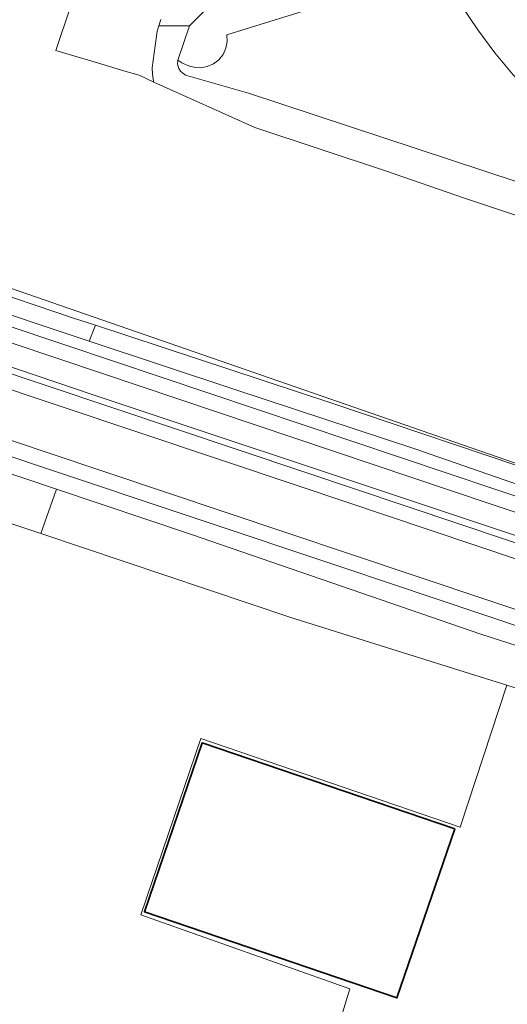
# Model space of a CAD drawing. Header units: metres. Extents: x 33225 to 36661, y 376385 to 377815.
# Tile 6 of 49: x 34369 to 34433, y 377108 to 377238. Entities that reach past the tile are written whole.
import ezdxf

# ---------------------------------------------------------------- set-up
doc = ezdxf.new("R2010")
doc.units = ezdxf.units.M
for name, color, linetype, lineweight in [('B-WE-GR-BOUWLAND-GV', 252, 'Continuous', 13), ('B-WE-GR-GRAS-GV', 252, 'Continuous', 13), ('B-WE-OG-BEBOUWING-GV', 7, 'Continuous', 35), ('B-WE-OG-TERREIN_CULTUURSCHEIDING-GV', 252, 'Continuous', 18), ('B-WE-OG-TERREIN_ERF-GV', 252, 'Continuous', 18), ('B-WE-OG-WATER-GV', 252, 'Continuous', 18), ('B-WE-OG-WEG-GV', 252, 'Continuous', 18), ('B-WE-VH-VERHARDING_ASFALT-GV', 252, 'Continuous', 18)]:
    doc.layers.add(name, color=color, linetype=linetype, lineweight=lineweight)

msp = doc.modelspace()

# ---------------------------------------------------------------- linework, layer by layer
at = {"layer": 'B-WE-GR-BOUWLAND-GV'}
msp.add_lwpolyline([(34409.244, 377098.584), (34412.742, 377110.115), (34385.276, 377119.831), (34393.179, 377143.021), (34427.252, 377131.362), (34433.385, 377150.028), (34427.058, 377152.016), (34405.018, 377158.948), (34372.122, 377169.975), (34364.621, 377172.49)], dxfattribs=at)
at = {"layer": 'B-WE-GR-GRAS-GV'}
for points in [[(34469.5, 377200.23), (34427.832, 377214.118), (34417.45, 377217.71), (34400.28, 377223.38), (34386.99, 377229.338), (34385.062, 377230.262), (34383.161, 377230.826), (34379.157, 377232.015), (34375.445, 377233.117), (34374.131, 377233.507), (34387.475, 377273.381)], [(34351.554, 377207.998), (34438.682, 377177.796)]]:
    msp.add_lwpolyline(points, dxfattribs=at)
at = {"layer": 'B-WE-OG-BEBOUWING-GV'}
msp.add_lwpolyline([(34426.533, 377131.15), (34393.348, 377142.465), (34385.765, 377120.227), (34418.95, 377108.912)], close=True, dxfattribs=at)
at = {"layer": 'B-WE-OG-TERREIN_CULTUURSCHEIDING-GV'}
msp.add_lwpolyline([(33991.99, 377327.66), (34018.89, 377318.77), (34042.93, 377310.92), (34075.33, 377299.74), (34087.2, 377295.81), (34123.76, 377283.45), (34166.95, 377269.01), (34206.36, 377255.7), (34241.32, 377243.61), (34270.74, 377233.82), (34307.31, 377221.69), (34339.05, 377210.99), (34376.31, 377198.38), (34379.324, 377197.386), (34410.27, 377187.18), (34438.62, 377177.614), (34438.682, 377177.796), (34351.554, 377207.998), (34186.608, 377263.394), (34141.521, 377278.765), (34091.48, 377295.844), (33980.376, 377332.567)], dxfattribs=at)
at = {"layer": 'B-WE-OG-TERREIN_ERF-GV'}
for points in [[(34387.475, 377273.381), (34374.131, 377233.507), (34375.445, 377233.117), (34379.157, 377232.015), (34383.161, 377230.826), (34385.062, 377230.262), (34386.99, 377229.338), (34386.96, 377229.5), (34386.82, 377230.39), (34386.78, 377231.25), (34387.45, 377236.05), (34387.66, 377236.77), (34387.897, 377237.584)], [(34413.417, 377240.847), (34396.609, 377235.577), (34396.644, 377234.688), (34396.469, 377233.816), (34396.093, 377233.01), (34395.538, 377232.315), (34394.834, 377231.771), (34394.023, 377231.407), (34393.148, 377231.245), (34392.506, 377231.303), (34391.875, 377231.435), (34391.264, 377231.641), (34390.681, 377231.917), (34390.135, 377232.259), (34390.1, 377231.73), (34390.28, 377231.14), (34390.52, 377230.8), (34390.8, 377230.53), (34391.17, 377230.3), (34399.417, 377227.91), (34527.645, 377185.575), (34535.36, 377182.31), (34542.02, 377179.54), (34546.14, 377178.33)], [(34546.692, 377197.122), (34543.225, 377196.762), (34539.782, 377196.22), (34531.455, 377194.792), (34523.075, 377194.574), (34514.266, 377195.024), (34506.175, 377195.949), (34502.534, 377196.661), (34463.146, 377209.448), (34460.891, 377210.371), (34458.675, 377211.383), (34456.5, 377212.482), (34454.37, 377213.667), (34452.289, 377214.934), (34448.913, 377217.107), (34445.66, 377219.462), (34442.542, 377221.991), (34439.566, 377224.687), (34436.743, 377227.542), (34434.205, 377230.314), (34431.812, 377233.212), (34429.571, 377236.229), (34427.487, 377239.357)], [(34501.485, 377107.204), (34470.752, 377116.314), (34477.986, 377136.064), (34476.576, 377136.554), (34472.811, 377137.865), (34468.913, 377139.221), (34454.884, 377143.783), (34453.53, 377144.223), (34449.998, 377145.371), (34446.415, 377146.536), (34442.08, 377147.95), (34439.17, 377148.21), (34438.857, 377148.308), (34433.385, 377150.028), (34427.252, 377131.362), (34393.179, 377143.021), (34385.276, 377119.831), (34412.742, 377110.115), (34409.244, 377098.584)]]:
    msp.add_lwpolyline(points, dxfattribs=at)
msp.add_lwpolyline([(34426.533, 377131.15), (34418.95, 377108.912), (34385.765, 377120.227), (34393.348, 377142.465)], close=True, dxfattribs=at)
at = {"layer": 'B-WE-OG-WATER-GV'}
for points in [[(34413.417, 377240.847), (34413.204, 377242.041), (34413.045, 377242.889), (34412.694, 377244.424), (34396.717, 377239.97), (34396.038, 377240.345), (34395.62, 377240.734), (34391.698, 377236.787), (34390.135, 377232.259), (34390.681, 377231.917), (34391.264, 377231.641), (34391.875, 377231.435), (34392.506, 377231.303), (34393.148, 377231.245), (34394.023, 377231.407), (34394.834, 377231.771), (34395.538, 377232.315), (34396.093, 377233.01), (34396.469, 377233.816), (34396.644, 377234.688), (34396.609, 377235.577)], [(34410.27, 377187.18), (34379.324, 377197.386), (34378.502, 377195.304), (34397.63, 377188.94), (34421.29, 377181.15), (34448.81, 377171.59), (34453.8, 377170.1), (34455.58, 377169.56), (34456.16, 377169.51), (34456.52, 377169.56), (34456.69, 377169.97), (34456.86, 377170.46), (34456.92, 377170.87), (34456.91, 377171.21), (34456.59, 377171.55), (34438.62, 377177.614)], [(34374.208, 377175.829), (34372.122, 377169.975), (34405.018, 377158.948), (34427.058, 377152.016), (34433.385, 377150.028), (34438.857, 377148.308), (34440.61, 377153.333), (34429.97, 377156.77), (34391.93, 377169.87)]]:
    msp.add_lwpolyline(points, close=True, dxfattribs=at)
for points in [[(34387.897, 377237.584), (34387.66, 377236.77), (34391.698, 377236.787), (34395.62, 377240.734)], [(34527.645, 377185.575), (34399.417, 377227.91), (34391.17, 377230.3), (34390.8, 377230.53), (34390.52, 377230.8), (34390.28, 377231.14), (34390.1, 377231.73), (34390.135, 377232.259), (34391.698, 377236.787), (34387.66, 377236.77), (34387.45, 377236.05), (34386.78, 377231.25), (34386.82, 377230.39), (34386.96, 377229.5), (34386.99, 377229.338), (34400.28, 377223.38), (34417.45, 377217.71), (34427.832, 377214.118), (34469.5, 377200.23)]]:
    msp.add_lwpolyline(points, dxfattribs=at)
at = {"layer": 'B-WE-OG-WEG-GV'}
for points in [[(34226.216, 377244.816), (34176.036, 377261.616), (34124.473, 377278.937), (34087.46, 377291.218), (34055.449, 377301.995), (34038.439, 377307.744), (34037.78, 377305.855), (34054.81, 377300.1), (34086.83, 377289.32), (34123.84, 377277.04), (34175.4, 377259.72), (34225.58, 377242.92), (34275.08, 377226.27), (34323.91, 377209.93), (34374.79, 377192.87), (34431.18, 377173.91), (34457.989, 377164.907), (34458.342, 377166.098), (34458.558, 377166.826), (34431.817, 377175.806), (34375.426, 377194.766), (34324.545, 377211.827), (34275.716, 377228.166)], [(34240.26, 377234.82), (34190.21, 377251.72), (34143.99, 377267.06), (34085.87, 377286.64), (34058.45, 377295.54), (34036.702, 377302.769), (34036.5, 377302.19), (34069.044, 377291.247), (34084.437, 377286.136), (34134.136, 377269.426), (34182.204, 377253.347), (34230.674, 377237.187), (34272.486, 377223.156), (34317.778, 377207.916), (34364.556, 377192.226), (34406.715, 377178.106), (34447.17, 377164.525), (34456.092, 377161.494), (34456.46, 377162.39), (34423.22, 377173.52), (34379.04, 377188.24), (34334.55, 377203.3), (34285.28, 377219.66)], [(34372.85, 377180.68), (34361.51, 377184.49), (34359.804, 377182.952), (34360.873, 377182.594), (34372.214, 377178.784), (34411.944, 377165.484), (34448.382, 377153.235), (34450.751, 377152.352), (34450.2, 377153.47), (34450.03, 377154), (34449.73, 377154.52), (34449.37, 377154.88), (34449.05, 377155.12), (34412.58, 377167.38)], [(34360.873, 377182.594), (34359.804, 377182.952), (34358.165, 377181.476), (34357.997, 377181.063), (34362.22, 377179.86), (34374.208, 377175.829), (34391.93, 377169.87), (34429.97, 377156.77), (34440.61, 377153.333), (34447.43, 377151.13), (34447.72, 377150.92), (34450.981, 377149.49), (34451.13, 377150.65), (34450.9, 377152.05), (34450.751, 377152.352), (34448.382, 377153.235), (34411.944, 377165.484), (34372.214, 377178.784)]]:
    msp.add_lwpolyline(points, close=True, dxfattribs=at)
for points in [[(34226.216, 377244.816), (34275.716, 377228.166), (34324.545, 377211.827), (34375.426, 377194.766), (34431.817, 377175.806), (34458.558, 377166.826), (34459.079, 377168.581), (34455.58, 377169.56), (34453.8, 377170.1), (34448.81, 377171.59), (34421.29, 377181.15), (34397.63, 377188.94), (34378.502, 377195.304), (34371.12, 377197.76), (34346.81, 377206.02), (34324.83, 377213.36), (34304.11, 377220.32), (34281.59, 377227.9), (34258.95, 377235.47)], [(34230.04, 377235.29), (34271.85, 377221.26), (34317.14, 377206.02), (34363.92, 377190.33), (34406.08, 377176.21), (34446.53, 377162.63), (34455.33, 377159.64), (34455.698, 377160.536), (34456.092, 377161.494), (34447.17, 377164.525), (34406.715, 377178.106), (34364.556, 377192.226), (34317.778, 377207.916), (34272.486, 377223.156), (34230.674, 377237.187)]]:
    msp.add_lwpolyline(points, dxfattribs=at)
at = {"layer": 'B-WE-VH-VERHARDING_ASFALT-GV'}
for points in [[(34616.092, 377112.08), (34536.32, 377138.87), (34520.94, 377143.69), (34478.32, 377158.08), (34462.09, 377163.53), (34457.989, 377164.907), (34431.18, 377173.91), (34374.79, 377192.87), (34323.91, 377209.93), (34275.08, 377226.27), (34225.58, 377242.92)], [(34427.487, 377239.357), (34429.571, 377236.229), (34431.812, 377233.212), (34434.205, 377230.314), (34436.743, 377227.542), (34439.566, 377224.687), (34442.542, 377221.991), (34445.66, 377219.462), (34448.913, 377217.107), (34452.289, 377214.934), (34454.37, 377213.667), (34456.5, 377212.482), (34458.675, 377211.383), (34460.891, 377210.371), (34463.146, 377209.448), (34502.534, 377196.661), (34506.175, 377195.949), (34514.266, 377195.024), (34523.075, 377194.574), (34531.455, 377194.792), (34539.782, 377196.22), (34543.225, 377196.762), (34546.692, 377197.122)], [(34549.637, 377128.002), (34534.36, 377133.12), (34514.96, 377139.45), (34480.97, 377150.92), (34459.19, 377158.33), (34459.448, 377159.286), (34459.712, 377160.265), (34459.97, 377161.22), (34456.46, 377162.39), (34456.092, 377161.494), (34455.698, 377160.536), (34455.33, 377159.64), (34446.53, 377162.63), (34406.08, 377176.21), (34363.92, 377190.33), (34317.14, 377206.02), (34271.85, 377221.26), (34230.04, 377235.29)], [(34240.26, 377234.82), (34285.28, 377219.66), (34334.55, 377203.3), (34379.04, 377188.24), (34423.22, 377173.52), (34456.46, 377162.39), (34459.97, 377161.22), (34476.65, 377155.63), (34521.44, 377140.35), (34535.448, 377135.904), (34535.509, 377135.887), (34550.6, 377130.827)], [(34259.59, 377218.71), (34300.77, 377204.91), (34351.42, 377187.87), (34361.51, 377184.49), (34372.85, 377180.68), (34412.58, 377167.38), (34449.05, 377155.12), (34460.57, 377150.83), (34462.36, 377150.741), (34473.388, 377147.113), (34474.147, 377146.86), (34474.835, 377146.591), (34480.591, 377144.654), (34524.798, 377129.655), (34533.634, 377126.824), (34546.403, 377122.533)]]:
    msp.add_lwpolyline(points, dxfattribs=at)

doc.saveas('drawing.dxf')
